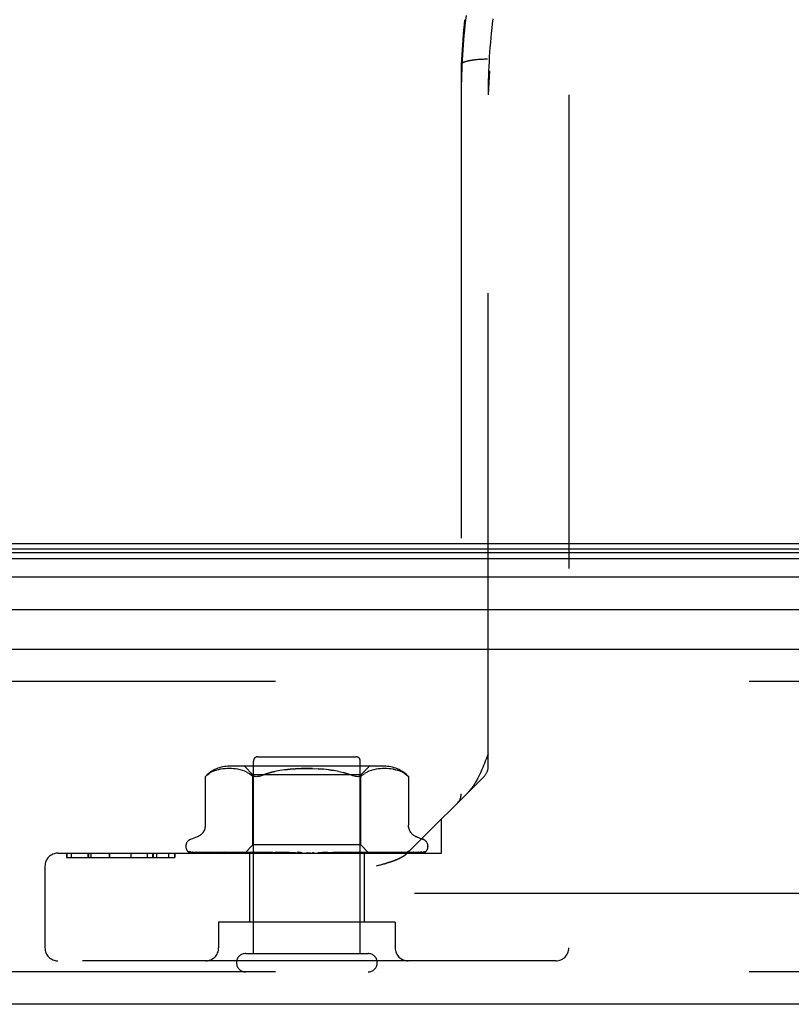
# Model space of a CAD drawing. Header units: inches. Extents: x 0 to 200, y 0 to 129.
# Tile 230 of 256: x 82.23 to 84.03, y 108.03 to 110.31. Entities that reach past the tile are written whole.
import ezdxf

# ---------------------------------------------------------------- set-up
doc = ezdxf.new("R2010")
doc.units = ezdxf.units.IN
doc.header["$LTSCALE"] = 11
doc.header["$MEASUREMENT"] = 0
doc.linetypes.add('HIDDEN', pattern=[0.2, 0.1, -0.1])
doc.layers.get('0').update_dxf_attribs({"linetype": 'CONTINUOUS'})
doc.layers.add('DEFAULT_2', color=8, linetype='HIDDEN')
doc.layers.add('RIGHTHAND_DOOR_ASSEMBLY', color=7, linetype='CONTINUOUS')

msp = doc.modelspace()

# ---------------------------------------------------------------- linework, layer by layer
at = {"color": 7, "linetype": 'Continuous'}
msp.add_line((39.5678, 109.0955), (84.0678, 109.0955), dxfattribs=at)
at = {"layer": 'DEFAULT_2', "color": 8, "linetype": 'HIDDEN'}
msp.add_line((84.2502, 108.2829), (63.2868, 108.2829), dxfattribs=at)
at = {"layer": 'RIGHTHAND_DOOR_ASSEMBLY', "color": 8, "linetype": 'HIDDEN'}
for p, q in [((83.3306, 110.3033), (83.3294, 110.2922)), ((83.3319, 110.3144), (83.3306, 110.3033)), ((83.3282, 110.2812), (83.3271, 110.2701)), ((83.3294, 110.2923), (83.3282, 110.2812)), ((83.3262, 110.2591), (83.3253, 110.248)), ((83.3271, 110.2702), (83.3262, 110.2591)), ((83.3245, 110.237), (83.3238, 110.226)), ((83.3253, 110.2481), (83.3245, 110.237)), ((83.2586, 110.2079), (83.2586, 110.2078)), ((83.2586, 110.2078), (83.2586, 108.5144)), ((83.2969, 110.2195), (83.2948, 110.2193)), ((83.299, 110.2196), (83.2969, 110.2195)), ((83.3011, 110.2198), (83.299, 110.2196)), ((83.3032, 110.2199), (83.3011, 110.2198)), ((83.3054, 110.22), (83.3032, 110.2199)), ((83.3076, 110.2202), (83.3054, 110.22)), ((83.3098, 110.2202), (83.3076, 110.2202)), ((83.312, 110.2203), (83.3098, 110.2202)), ((83.3143, 110.2204), (83.312, 110.2203)), ((83.3165, 110.2204), (83.3143, 110.2204)), ((83.3211, 108.5769), (83.3211, 110.138)), ((83.5086, 110.138), (83.5086, 108.1565)), ((85.0271, 108.7755), (62.4846, 108.7755)), ((82.7761, 108.1435), (82.7761, 108.5905)), ((82.7861, 108.6005), (83.0141, 108.6005)), ((83.0241, 108.1435), (83.0241, 108.5905)), ((82.6663, 108.5562), (82.6679, 108.5575)), ((82.6679, 108.5575), (82.6729, 108.5612)), ((82.6834, 108.5668), (82.678, 108.5643)), ((82.6888, 108.5687), (82.6833, 108.5667)), ((82.6942, 108.5702), (82.6887, 108.5687)), ((82.6996, 108.5713), (82.6941, 108.5702)), ((82.7049, 108.5721), (82.6995, 108.5713)), ((82.71, 108.5726), (82.7048, 108.5721)), ((82.715, 108.5729), (82.7099, 108.5726)), ((82.7198, 108.573), (82.7149, 108.5729)), ((82.7246, 108.5729), (82.7197, 108.573)), ((83.0796, 108.5785), (82.7205, 108.5785)), ((82.7294, 108.5726), (82.7245, 108.5729)), ((82.7344, 108.5721), (82.7294, 108.5726)), ((82.7395, 108.5713), (82.7344, 108.5721)), ((82.745, 108.5702), (82.7395, 108.5713)), ((82.7505, 108.5687), (82.7449, 108.5702)), ((82.756, 108.5667), (82.7504, 108.5687)), ((82.7748, 108.5585), (82.7548, 108.5785)), ((82.7614, 108.5642), (82.7559, 108.5667)), ((83.0253, 108.5585), (82.7748, 108.5585)), ((82.7748, 108.3955), (82.7748, 108.5585)), ((82.9512, 108.5702), (82.9631, 108.5685)), ((83.0253, 108.5585), (83.0453, 108.5785)), ((83.0253, 108.3955), (83.0253, 108.5585)), ((83.0288, 108.5575), (83.0336, 108.5611)), ((83.0388, 108.5642), (83.0336, 108.5612)), ((83.0442, 108.5667), (83.0387, 108.5642)), ((83.0497, 108.5687), (83.0441, 108.5667)), ((83.0552, 108.5702), (83.0496, 108.5687)), ((83.0606, 108.5713), (83.0552, 108.5702)), ((83.0657, 108.5721), (83.0606, 108.5713)), ((83.0707, 108.5726), (83.0657, 108.5721)), ((83.0756, 108.5729), (83.0707, 108.5726)), ((83.0804, 108.573), (83.0755, 108.5729)), ((83.0852, 108.5729), (83.0803, 108.573)), ((83.0902, 108.5726), (83.0851, 108.5729)), ((83.0953, 108.5721), (83.0901, 108.5726)), ((83.1005, 108.5713), (83.1059, 108.5702)), ((83.1114, 108.5687), (83.1059, 108.5702)), ((83.1168, 108.5667), (83.1113, 108.5687)), ((83.1221, 108.5643), (83.1167, 108.5668)), ((82.664, 108.5541), (82.6646, 108.5546)), ((82.664, 108.5541), (82.664, 108.4416)), ((82.665, 108.555), (82.6644, 108.5544)), ((83.3123, 108.5557), (83.1338, 108.3772)), ((83.136, 108.5542), (83.1361, 108.5541)), ((83.1361, 108.5541), (83.1361, 108.4416)), ((83.2126, 108.3765), (83.2126, 108.4559)), ((82.6448, 108.4141), (82.6298, 108.4086)), ((83.1553, 108.4141), (83.1703, 108.4086)), ((82.3216, 108.3765), (83.2126, 108.3765)), ((82.3414, 108.3765), (82.3414, 108.3665)), ((82.3422, 108.3765), (82.3422, 108.3665)), ((82.3523, 108.3765), (82.3523, 108.3665)), ((82.3911, 108.3765), (82.3911, 108.3665)), ((82.3924, 108.3765), (82.3924, 108.3665)), ((82.3985, 108.3765), (82.3985, 108.3665)), ((82.441, 108.3765), (82.441, 108.3665)), ((82.4414, 108.3765), (82.4414, 108.3665)), ((82.4912, 108.3765), (82.4912, 108.3665)), ((82.4912, 108.3765), (82.4912, 108.3665)), ((82.5288, 108.3765), (82.5288, 108.3665)), ((82.5425, 108.3665), (82.5425, 108.3765)), ((82.5429, 108.3765), (82.5429, 108.3665)), ((82.551, 108.3765), (82.551, 108.3665)), ((82.5786, 108.3765), (82.5786, 108.3665)), ((82.5931, 108.3765), (82.5931, 108.3665)), ((82.5932, 108.3665), (82.5932, 108.3765)), ((82.6188, 108.393), (82.6188, 108.3921)), ((82.623, 108.3813), (82.6231, 108.3812)), ((82.7567, 108.3772), (82.6276, 108.3791)), ((82.7581, 108.3772), (82.6307, 108.3791)), ((82.7606, 108.3772), (82.6344, 108.3791)), ((82.6424, 108.3793), (82.6424, 108.3793)), ((82.7646, 108.3772), (82.6435, 108.3791)), ((82.6508, 108.3791), (82.6502, 108.3792)), ((82.7695, 108.3772), (82.6508, 108.3791)), ((82.6656, 108.3791), (82.6653, 108.3791)), ((82.776, 108.3772), (82.6656, 108.3791)), ((82.6762, 108.3791), (82.6761, 108.3791)), ((82.7831, 108.3772), (82.6762, 108.3791)), ((82.6762, 108.3791), (82.6762, 108.3791)), ((82.6852, 108.3779), (82.692, 108.3771)), ((82.692, 108.3771), (82.6975, 108.3765)), ((82.7919, 108.3772), (82.6962, 108.3791)), ((82.8009, 108.3772), (82.7097, 108.3791)), ((82.7098, 108.3791), (82.7098, 108.3791)), ((82.7207, 108.3779), (82.7286, 108.3771)), ((82.7286, 108.3771), (82.7347, 108.3765)), ((82.8117, 108.3772), (82.7341, 108.3791)), ((82.8224, 108.3772), (82.7502, 108.3791)), ((82.7502, 108.3791), (82.7504, 108.3791)), ((82.7504, 108.3791), (82.767, 108.3775)), ((82.7558, 108.3765), (82.7748, 108.3955)), ((82.7567, 108.3772), (82.7567, 108.3772)), ((82.7581, 108.3772), (82.758, 108.3772)), ((82.7606, 108.3772), (82.7607, 108.3772)), ((82.761, 108.3765), (82.7644, 108.3772)), ((82.7646, 108.3772), (82.7644, 108.3772)), ((82.767, 108.3775), (82.778, 108.3765)), ((82.7671, 108.3765), (82.7671, 108.2165)), ((82.7695, 108.3772), (82.7696, 108.3772)), ((82.7729, 108.3765), (82.7696, 108.3772)), ((82.7708, 108.3765), (82.7757, 108.3772)), ((83.0253, 108.3955), (82.7748, 108.3955)), ((82.776, 108.3772), (82.7757, 108.3772)), ((82.8347, 108.3772), (82.7781, 108.3791)), ((82.7831, 108.3772), (82.7833, 108.3772)), ((82.7881, 108.3765), (82.7833, 108.3772)), ((82.7853, 108.3765), (82.7914, 108.3772)), ((82.7919, 108.3772), (82.7914, 108.3772)), ((82.8467, 108.3772), (82.796, 108.3791)), ((82.796, 108.3791), (82.7963, 108.3791)), ((82.7963, 108.3791), (82.8256, 108.3765)), ((82.8009, 108.3772), (82.8012, 108.3772)), ((82.8073, 108.3765), (82.8012, 108.3772)), ((82.8039, 108.3765), (82.8111, 108.3772)), ((82.8117, 108.3772), (82.8111, 108.3772)), ((82.8224, 108.3772), (82.8227, 108.3772)), ((82.8299, 108.3765), (82.8227, 108.3772)), ((82.826, 108.3765), (82.8341, 108.3772)), ((82.8602, 108.3772), (82.8266, 108.3791)), ((82.8347, 108.3772), (82.8341, 108.3772)), ((82.873, 108.3772), (82.8458, 108.3791)), ((82.8458, 108.3791), (82.8459, 108.3791)), ((82.8459, 108.3791), (82.8758, 108.3765)), ((82.8467, 108.3772), (82.847, 108.3772)), ((82.855, 108.3765), (82.847, 108.3772)), ((82.8507, 108.3765), (82.8594, 108.3772)), ((82.8602, 108.3772), (82.8594, 108.3772)), ((82.873, 108.3772), (82.8732, 108.3772)), ((82.8818, 108.3765), (82.8732, 108.3772)), ((82.8773, 108.3765), (82.8861, 108.3772)), ((82.9092, 108.3765), (82.9003, 108.3772)), ((82.9046, 108.3765), (82.9134, 108.3772)), ((82.9366, 108.3781), (82.9265, 108.3772)), ((82.9363, 108.3765), (82.9275, 108.3772)), ((82.9318, 108.3765), (82.9402, 108.3772)), ((82.948, 108.3791), (82.9366, 108.3781)), ((82.9405, 108.3772), (82.9402, 108.3772)), ((82.9796, 108.3791), (82.9405, 108.3772)), ((82.9793, 108.3791), (82.9496, 108.3765)), ((82.9982, 108.3791), (82.9529, 108.3772)), ((82.9529, 108.3772), (82.9536, 108.3772)), ((82.9621, 108.3765), (82.9536, 108.3772)), ((82.9579, 108.3765), (82.9656, 108.3772)), ((82.9659, 108.3772), (82.9656, 108.3772)), ((83.0276, 108.3791), (82.9659, 108.3772)), ((83.0446, 108.3791), (82.9773, 108.3772)), ((82.9773, 108.3772), (82.9779, 108.3772)), ((82.9856, 108.3765), (82.9779, 108.3772)), ((82.9794, 108.3791), (82.9796, 108.3791)), ((82.9819, 108.3765), (82.9885, 108.3772)), ((82.9889, 108.3772), (82.9885, 108.3772)), ((83.0709, 108.3791), (82.9889, 108.3772)), ((83.0858, 108.3791), (82.9988, 108.3772)), ((82.9988, 108.3772), (82.9993, 108.3772)), ((82.9988, 108.3765), (83.0056, 108.3771)), ((83.006, 108.3765), (82.9993, 108.3772)), ((83.0029, 108.3765), (83.0083, 108.3772)), ((83.0056, 108.3771), (83.0273, 108.3791)), ((83.0086, 108.3772), (83.0083, 108.3772)), ((83.1081, 108.3791), (83.0086, 108.3772)), ((83.1202, 108.3791), (83.0167, 108.3772)), ((83.0167, 108.3772), (83.0171, 108.3772)), ((83.0226, 108.3765), (83.0171, 108.3772)), ((83.0202, 108.3765), (83.0242, 108.3772)), ((83.0243, 108.3772), (83.0242, 108.3772)), ((83.0244, 108.3772), (83.0243, 108.3772)), ((83.1377, 108.3791), (83.0244, 108.3772)), ((83.0441, 108.3767), (83.0253, 108.3955)), ((83.0273, 108.3791), (83.0276, 108.3791)), ((83.1467, 108.3791), (83.0304, 108.3772)), ((83.0304, 108.3772), (83.0307, 108.3772)), ((83.0348, 108.3765), (83.0307, 108.3772)), ((83.0331, 108.3765), (83.0356, 108.3772)), ((83.0331, 108.3765), (83.0331, 108.2165)), ((83.0357, 108.3772), (83.0356, 108.3772)), ((83.1586, 108.3791), (83.0357, 108.3772)), ((83.1642, 108.3791), (83.0394, 108.3772)), ((83.0394, 108.3772), (83.0396, 108.3772)), ((83.0421, 108.3765), (83.0396, 108.3772)), ((83.0421, 108.3772), (83.042, 108.3772)), ((83.1703, 108.3791), (83.0421, 108.3772)), ((83.1722, 108.3791), (83.0433, 108.3772)), ((83.0433, 108.3772), (83.0434, 108.3772)), ((83.0443, 108.3765), (83.0441, 108.3767)), ((83.0591, 108.3779), (83.0707, 108.3791)), ((83.0708, 108.3791), (83.0709, 108.3791)), ((83.0943, 108.3775), (83.1017, 108.3783)), ((83.1017, 108.3783), (83.1081, 108.3791)), ((83.1081, 108.3791), (83.1081, 108.3791)), ((83.1203, 108.3791), (83.1202, 108.3791)), ((83.138, 108.3791), (83.1376, 108.3791)), ((83.1756, 108.3802), (83.1756, 108.3802)), ((83.1813, 108.393), (83.1813, 108.3921)), ((82.3414, 108.3665), (82.5932, 108.3665)), ((82.2916, 108.3465), (82.2916, 108.1565)), ((83.069, 108.3487), (83.0606, 108.3465)), ((83.069, 108.3487), (83.0766, 108.3508)), ((83.1051, 108.2165), (82.6951, 108.2165)), ((82.6951, 108.2165), (82.6951, 108.1565)), ((83.1051, 108.2165), (83.1051, 108.1565)), ((83.4786, 108.1265), (82.3216, 108.1265)), ((82.7581, 108.1435), (83.0421, 108.1435)), ((85.0271, 108.1005), (62.4846, 108.1005))]:
    msp.add_line(p, q, dxfattribs=at)
at = {"layer": 'RIGHTHAND_DOOR_ASSEMBLY', "color": 7, "linetype": 'Continuous'}
for p, q in [((62.4523, 109.0836), (85.0594, 109.0836)), ((62.4431, 109.0611), (85.0685, 109.0611)), ((62.4499, 109.0748), (85.0617, 109.0748)), ((85.0774, 109.0177), (62.4342, 109.0177)), ((62.4626, 108.9425), (85.049, 108.9425))]:
    msp.add_line(p, q, dxfattribs=at)
at = {"layer": 'RIGHTHAND_DOOR_ASSEMBLY', "color": 3, "linetype": 'Continuous'}
for p, q in [((62.4846, 108.8505), (85.0271, 108.8505)), ((85.0271, 108.0255), (62.4846, 108.0255))]:
    msp.add_line(p, q, dxfattribs=at)
at = {"layer": 'RIGHTHAND_DOOR_ASSEMBLY', "color": 8, "linetype": 'HIDDEN'}
for points in [[(83.2699, 110.3224), (83.2685, 110.3109), (83.2672, 110.2994), (83.266, 110.288), (83.2649, 110.2765), (83.2639, 110.2651), (83.2629, 110.2536), (83.2621, 110.2421), (83.2614, 110.2307), (83.2607, 110.2192), (83.2601, 110.2078), (83.2596, 110.1964), (83.2592, 110.1849), (83.2589, 110.1735), (83.2587, 110.1621), (83.2586, 110.1506)], [(83.2665, 110.3123), (83.2653, 110.3007), (83.2641, 110.2891), (83.2631, 110.2775), (83.2621, 110.2659), (83.2612, 110.2542), (83.2604, 110.2426), (83.2597, 110.231), (83.2591, 110.2194), (83.2586, 110.2079)], [(83.2948, 110.2193), (83.2938, 110.2192), (83.2928, 110.2191), (83.2918, 110.219), (83.2908, 110.2189), (83.2898, 110.2187), (83.2888, 110.2186), (83.2879, 110.2185), (83.2869, 110.2184), (83.286, 110.2183), (83.285, 110.2181), (83.2841, 110.218), (83.2832, 110.2179), (83.2823, 110.2177), (83.2815, 110.2176), (83.2806, 110.2174), (83.2797, 110.2173), (83.2789, 110.2171), (83.2781, 110.217), (83.2773, 110.2168), (83.2765, 110.2166), (83.2757, 110.2165), (83.2749, 110.2163), (83.2742, 110.2161), (83.2734, 110.216), (83.2727, 110.2158), (83.272, 110.2156), (83.2713, 110.2154), (83.2706, 110.2153), (83.27, 110.2151), (83.2693, 110.2149), (83.2687, 110.2147), (83.2681, 110.2145), (83.2675, 110.2143), (83.2669, 110.2141), (83.2664, 110.2139), (83.2658, 110.2137), (83.2653, 110.2135), (83.2648, 110.2133), (83.2643, 110.2131), (83.2639, 110.2129), (83.2634, 110.2127), (83.263, 110.2125), (83.2626, 110.2122), (83.2622, 110.212), (83.2618, 110.2118), (83.2615, 110.2116), (83.2611, 110.2114), (83.2608, 110.2112), (83.2605, 110.2109), (83.2603, 110.2107), (83.26, 110.2105), (83.2598, 110.2103), (83.2596, 110.21), (83.2594, 110.2098), (83.2592, 110.2096), (83.2591, 110.2094), (83.2589, 110.2091), (83.2588, 110.2089), (83.2587, 110.2087), (83.2586, 110.2084), (83.2586, 110.2082), (83.2586, 110.208), (83.2586, 110.2079)], [(83.3199, 110.2204), (83.3188, 110.2204), (83.3165, 110.2204)], [(83.3238, 110.226), (83.3231, 110.215), (83.3226, 110.2039), (83.3221, 110.1929), (83.3217, 110.1819), (83.3214, 110.1709), (83.3212, 110.1599), (83.3211, 110.1489), (83.3211, 110.138)], [(83.3211, 108.6069), (83.3165, 108.5952), (83.3144, 108.5898), (83.3123, 108.5846), (83.3103, 108.5798), (83.3084, 108.5753), (83.3066, 108.571), (83.3048, 108.5671), (83.3032, 108.5634), (83.3016, 108.5599), (83.3, 108.5567), (83.2986, 108.5537), (83.2971, 108.5509), (83.2958, 108.5483), (83.2945, 108.5459), (83.2932, 108.5436), (83.2919, 108.5415), (83.2907, 108.5394), (83.2896, 108.5375), (83.2884, 108.5357), (83.2873, 108.5339), (83.2862, 108.5323), (83.2851, 108.5307), (83.284, 108.5292), (83.283, 108.5278), (83.2819, 108.5264), (83.2809, 108.5251), (83.2799, 108.5239), (83.2789, 108.5227), (83.2779, 108.5216), (83.2769, 108.5205), (83.276, 108.5194), (83.275, 108.5184), (83.2741, 108.5175)], [(82.678, 108.5643), (82.6729, 108.5612), (82.6679, 108.5575)], [(82.7614, 108.5642), (82.7665, 108.5612), (82.7714, 108.5575)], [(82.7902, 108.5553), (82.7873, 108.5546), (82.7846, 108.5542), (82.782, 108.5541), (82.7796, 108.5542), (82.7773, 108.5546), (82.7752, 108.5553), (82.7732, 108.5563), (82.7714, 108.5575)], [(82.7902, 108.5553), (82.7933, 108.5563), (82.7966, 108.5575)], [(82.9132, 108.5728), (82.9001, 108.573), (82.8869, 108.5728), (82.8739, 108.5723), (82.8612, 108.5714), (82.8489, 108.5702), (82.8371, 108.5685), (82.8258, 108.5664), (82.8152, 108.5639), (82.8055, 108.5609), (82.7966, 108.5575)], [(82.7966, 108.5575), (82.8055, 108.5609), (82.8153, 108.5639), (82.8258, 108.5664)], [(82.8489, 108.5702), (82.8612, 108.5714), (82.8739, 108.5723), (82.8869, 108.5728), (82.9, 108.573), (82.9132, 108.5728), (82.9262, 108.5723), (82.9389, 108.5714)], [(82.9743, 108.5664), (82.963, 108.5685), (82.9512, 108.5702), (82.9389, 108.5714), (82.9262, 108.5723)], [(82.9743, 108.5664), (82.9849, 108.5639), (82.9946, 108.5609)], [(83.0035, 108.5575), (82.9946, 108.5609), (82.9848, 108.5639)], [(83.0228, 108.5546), (83.0205, 108.5542), (83.0181, 108.5541), (83.0155, 108.5542), (83.0128, 108.5546), (83.0099, 108.5553), (83.0068, 108.5563), (83.0035, 108.5575)], [(83.0228, 108.5546), (83.0249, 108.5553), (83.0269, 108.5563), (83.0288, 108.5575)], [(83.106, 108.5702), (83.1006, 108.5713), (83.0952, 108.5721)], [(83.1221, 108.5643), (83.1272, 108.5612), (83.1322, 108.5575)], [(83.1322, 108.5575), (83.1334, 108.5565), (83.1344, 108.5556), (83.1352, 108.555), (83.1357, 108.5545)], [(83.136, 108.5542), (83.1357, 108.5545), (83.1352, 108.555), (83.1344, 108.5556), (83.1334, 108.5565), (83.1322, 108.5575)], [(82.6642, 108.5543), (82.664, 108.5541), (82.664, 108.5541)], [(82.665, 108.5551), (82.6656, 108.5556), (82.6663, 108.5562)], [(82.6666, 108.5564), (82.666, 108.5559), (82.6655, 108.5555)], [(82.664, 108.4415), (82.664, 108.4403), (82.6638, 108.4377), (82.6633, 108.4353), (82.6627, 108.433), (82.6619, 108.4307), (82.661, 108.4286), (82.6599, 108.4266), (82.6587, 108.4248), (82.6575, 108.4231), (82.6561, 108.4215), (82.6546, 108.4201), (82.6531, 108.4188), (82.6515, 108.4176), (82.6499, 108.4165), (82.6483, 108.4156), (82.6466, 108.4148), (82.6448, 108.4141)], [(83.1553, 108.4141), (83.1535, 108.4148), (83.1518, 108.4156), (83.1502, 108.4165), (83.1486, 108.4176), (83.147, 108.4188), (83.1455, 108.4201), (83.144, 108.4215), (83.1427, 108.4231), (83.1414, 108.4248), (83.1402, 108.4266), (83.1391, 108.4286), (83.1382, 108.4307), (83.1374, 108.433), (83.1368, 108.4353), (83.1363, 108.4377), (83.1361, 108.4403), (83.1361, 108.4415)], [(82.6298, 108.3765), (82.6285, 108.377), (82.6273, 108.3776), (82.6263, 108.3782), (82.6254, 108.3788), (82.6247, 108.3794), (82.6241, 108.38), (82.6236, 108.3805), (82.6233, 108.3809), (82.6231, 108.3811), (82.623, 108.3813), (82.623, 108.3813)], [(82.6276, 108.3791), (82.6274, 108.3791), (82.6268, 108.3792), (82.6263, 108.3793), (82.6257, 108.3794), (82.6252, 108.3796), (82.6248, 108.3798), (82.6244, 108.3801), (82.6241, 108.3803), (82.624, 108.3803)], [(82.6241, 108.3803), (82.6249, 108.3797), (82.6261, 108.379), (82.6274, 108.3784), (82.6287, 108.3779), (82.6301, 108.3774), (82.6316, 108.3769), (82.6332, 108.3765)], [(82.6307, 108.3791), (82.6303, 108.3791), (82.6298, 108.3792), (82.6293, 108.3793), (82.6288, 108.3794), (82.6285, 108.3796), (82.6283, 108.3797), (82.6282, 108.3797), (82.6282, 108.3797)], [(82.6282, 108.3797), (82.6283, 108.3797), (82.6284, 108.3796)], [(82.6284, 108.3796), (82.629, 108.3792), (82.6293, 108.379), (82.6298, 108.3787), (82.6303, 108.3784), (82.6308, 108.3781), (82.6313, 108.3778), (82.6319, 108.3775), (82.6326, 108.3772), (82.6332, 108.3769), (82.6339, 108.3766), (82.6343, 108.3765)], [(82.6344, 108.3791), (82.6338, 108.3791), (82.6333, 108.3792), (82.6331, 108.3793)], [(82.6331, 108.3793), (82.6343, 108.379), (82.6361, 108.3785), (82.638, 108.378), (82.64, 108.3776), (82.642, 108.3772), (82.6441, 108.3768), (82.6458, 108.3765)], [(82.6435, 108.3791), (82.6432, 108.3791), (82.6428, 108.3792), (82.6425, 108.3792), (82.6424, 108.3793)], [(82.6424, 108.3793), (82.6425, 108.3792), (82.6428, 108.3791), (82.6431, 108.3789)], [(82.6431, 108.3789), (82.644, 108.3784), (82.6445, 108.3782), (82.6451, 108.3779), (82.6457, 108.3776), (82.6464, 108.3773), (82.6471, 108.377), (82.6478, 108.3767), (82.6484, 108.3765)], [(82.6502, 108.3792), (82.6521, 108.3788), (82.6547, 108.3784), (82.6574, 108.3779), (82.6601, 108.3775), (82.6628, 108.3771), (82.6656, 108.3767), (82.6675, 108.3765)], [(82.6653, 108.3791), (82.6653, 108.3791), (82.6655, 108.3791), (82.6658, 108.3789), (82.6662, 108.3788), (82.6667, 108.3785)], [(82.6667, 108.3785), (82.668, 108.3779), (82.6687, 108.3776), (82.6695, 108.3772), (82.6704, 108.3769), (82.6713, 108.3765), (82.6715, 108.3765)], [(82.6761, 108.3791), (82.6785, 108.3788), (82.6852, 108.3779)], [(82.6962, 108.3791), (82.6962, 108.3791), (82.6964, 108.3791), (82.6967, 108.379), (82.6971, 108.3788), (82.6977, 108.3786), (82.6983, 108.3784), (82.699, 108.3781), (82.7004, 108.3774)], [(82.7004, 108.3774), (82.7012, 108.377), (82.7021, 108.3767), (82.7027, 108.3765)], [(82.7098, 108.3791), (82.7127, 108.3788), (82.7207, 108.3779)], [(82.7341, 108.3791), (82.7344, 108.3791), (82.7347, 108.379), (82.7352, 108.3789), (82.7357, 108.3787), (82.7363, 108.3785), (82.737, 108.3782), (82.7376, 108.3779)], [(82.7376, 108.3779), (82.7391, 108.3773), (82.7398, 108.377), (82.7406, 108.3766), (82.741, 108.3765)], [(82.7558, 108.3765), (82.7561, 108.3767), (82.7564, 108.3769), (82.7565, 108.3771), (82.7567, 108.3772), (82.7567, 108.3772), (82.7567, 108.3772)], [(82.7563, 108.3765), (82.7566, 108.3766), (82.7571, 108.3768), (82.7575, 108.377), (82.758, 108.3772)], [(82.7567, 108.3765), (82.7567, 108.3766), (82.7566, 108.3768), (82.7567, 108.377), (82.7567, 108.3772)], [(82.7578, 108.3765), (82.758, 108.3767), (82.7581, 108.3769), (82.7581, 108.3771), (82.7582, 108.3772), (82.7581, 108.3772), (82.7581, 108.3772)], [(82.7591, 108.3765), (82.7595, 108.3767), (82.7598, 108.3769), (82.7601, 108.3771), (82.7604, 108.3772), (82.7606, 108.3772), (82.7606, 108.3772)], [(82.7623, 108.3765), (82.7618, 108.3766), (82.7614, 108.3768), (82.761, 108.377), (82.7607, 108.3772)], [(82.7649, 108.3765), (82.7649, 108.3767), (82.7649, 108.3769), (82.7649, 108.3771), (82.7648, 108.3772), (82.7646, 108.3772)], [(82.7675, 108.3765), (82.768, 108.3767), (82.7684, 108.3769), (82.7688, 108.3771), (82.7691, 108.3772), (82.7694, 108.3772), (82.7695, 108.3772)], [(82.7768, 108.3765), (82.7768, 108.3767), (82.7767, 108.3769), (82.7765, 108.3771), (82.7763, 108.3772), (82.776, 108.3772)], [(82.7781, 108.3791), (82.7782, 108.3791), (82.7787, 108.379), (82.7793, 108.3789), (82.7799, 108.3787), (82.7806, 108.3785), (82.7813, 108.3782), (82.782, 108.3779), (82.7827, 108.3775), (82.7835, 108.3772), (82.7842, 108.3768), (82.785, 108.3765)], [(82.7806, 108.3765), (82.7812, 108.3767), (82.7817, 108.3769), (82.7822, 108.3771), (82.7826, 108.3772), (82.783, 108.3772), (82.7831, 108.3772)], [(82.7933, 108.3765), (82.7931, 108.3767), (82.7929, 108.3769), (82.7926, 108.3771), (82.7922, 108.3772), (82.7919, 108.3772)], [(82.7981, 108.3765), (82.7987, 108.3767), (82.7993, 108.3769), (82.7998, 108.3771), (82.8003, 108.3772), (82.8008, 108.3772), (82.8009, 108.3772)], [(82.8135, 108.3765), (82.8132, 108.3767), (82.8129, 108.3769), (82.8125, 108.3771), (82.8121, 108.3772), (82.8117, 108.3772)], [(82.8193, 108.3765), (82.8199, 108.3767), (82.8205, 108.3769), (82.8211, 108.3771), (82.8217, 108.3772), (82.8222, 108.3772), (82.8224, 108.3772)], [(82.8266, 108.3791), (82.8271, 108.379), (82.8278, 108.3789), (82.8285, 108.3787), (82.8292, 108.3785), (82.8298, 108.3782), (82.8304, 108.3778), (82.831, 108.3775), (82.8321, 108.3769)], [(82.8321, 108.3769), (82.8327, 108.3766), (82.833, 108.3765)], [(82.8369, 108.3765), (82.8366, 108.3767), (82.8361, 108.3769), (82.8357, 108.3771), (82.8352, 108.3772), (82.8347, 108.3772)], [(82.8428, 108.3772), (82.8426, 108.3772), (82.8425, 108.3773), (82.8424, 108.3774), (82.8424, 108.3776), (82.8424, 108.3778), (82.8425, 108.378), (82.8427, 108.3782), (82.843, 108.3784), (82.8433, 108.3786), (82.8437, 108.3788), (82.8442, 108.379), (82.8448, 108.3791), (82.8453, 108.3791), (82.8458, 108.3791)], [(82.8434, 108.3765), (82.844, 108.3767), (82.8446, 108.3769), (82.8452, 108.3771), (82.8458, 108.3772), (82.8464, 108.3772), (82.8467, 108.3772)], [(82.8626, 108.3765), (82.8622, 108.3767), (82.8617, 108.3769), (82.8611, 108.3771), (82.8605, 108.3772), (82.8602, 108.3772)], [(82.8695, 108.3765), (82.8701, 108.3767), (82.8707, 108.3769), (82.8713, 108.3771), (82.872, 108.3772), (82.8726, 108.3772), (82.873, 108.3772)], [(82.8784, 108.379), (82.8789, 108.3789), (82.8795, 108.3787), (82.8801, 108.3785), (82.8805, 108.3782), (82.881, 108.378), (82.8813, 108.3778), (82.8816, 108.3775), (82.8819, 108.3774)], [(82.8878, 108.3771), (82.8864, 108.3774), (82.8849, 108.3777), (82.8833, 108.378), (82.8817, 108.3783), (82.8801, 108.3786), (82.8786, 108.379)], [(82.8819, 108.3774), (82.8823, 108.377), (82.8825, 108.3768), (82.8828, 108.3767), (82.8831, 108.3765)], [(82.8878, 108.3771), (82.8874, 108.3772), (82.8868, 108.3772), (82.8861, 108.3772)], [(82.8897, 108.3765), (82.8891, 108.3767), (82.8886, 108.3769), (82.888, 108.3771), (82.8878, 108.3771)], [(82.8967, 108.3765), (82.8973, 108.3767), (82.8979, 108.3769), (82.8985, 108.3771), (82.8991, 108.3772), (82.8997, 108.3772), (82.9003, 108.3772)], [(82.9171, 108.3765), (82.9165, 108.3767), (82.9159, 108.3769), (82.9153, 108.3771), (82.9147, 108.3772), (82.914, 108.3772), (82.9134, 108.3772)], [(82.9241, 108.3765), (82.9246, 108.3767), (82.9251, 108.3769), (82.9257, 108.3771), (82.9263, 108.3772), (82.9265, 108.3772)], [(82.9265, 108.3772), (82.9269, 108.3772), (82.9275, 108.3772)], [(82.9439, 108.3765), (82.9433, 108.3767), (82.9427, 108.3769), (82.942, 108.3771), (82.9414, 108.3772), (82.9408, 108.3772), (82.9405, 108.3772)], [(82.9422, 108.3765), (82.9425, 108.3766), (82.9429, 108.3769), (82.9438, 108.3775)], [(82.9438, 108.3775), (82.9443, 108.3777), (82.9448, 108.378), (82.9454, 108.3783), (82.946, 108.3786), (82.9467, 108.3788), (82.9474, 108.379), (82.9481, 108.3791)], [(82.9506, 108.3765), (82.951, 108.3767), (82.9514, 108.3769), (82.952, 108.3771), (82.9525, 108.3772), (82.9529, 108.3772)], [(82.9691, 108.3765), (82.9685, 108.3767), (82.9679, 108.3769), (82.9673, 108.3771), (82.9667, 108.3772), (82.9661, 108.3772), (82.9659, 108.3772)], [(82.9752, 108.3765), (82.9755, 108.3767), (82.9759, 108.3769), (82.9764, 108.3771), (82.9768, 108.3772), (82.9773, 108.3772)], [(82.9918, 108.3765), (82.9912, 108.3767), (82.9906, 108.3769), (82.9901, 108.3771), (82.9895, 108.3772), (82.989, 108.3772), (82.9889, 108.3772)], [(82.9915, 108.3765), (82.9916, 108.3765), (82.9922, 108.3768), (82.9929, 108.3771), (82.9935, 108.3775), (82.9941, 108.3778), (82.9948, 108.3781), (82.9955, 108.3784), (82.9962, 108.3787), (82.9969, 108.3789), (82.9976, 108.379), (82.9981, 108.3791), (82.9982, 108.3791)], [(82.9972, 108.3765), (82.9974, 108.3767), (82.9977, 108.3769), (82.998, 108.3771), (82.9984, 108.3772), (82.9988, 108.3772)], [(83.0112, 108.3765), (83.0107, 108.3767), (83.0101, 108.3769), (83.0096, 108.3771), (83.0091, 108.3772), (83.0087, 108.3772), (83.0086, 108.3772)], [(83.0156, 108.3765), (83.0157, 108.3767), (83.0159, 108.3769), (83.0161, 108.3771), (83.0164, 108.3772), (83.0167, 108.3772)], [(83.0266, 108.3765), (83.0261, 108.3767), (83.0257, 108.3769), (83.0253, 108.3771), (83.0249, 108.3772), (83.0246, 108.3772), (83.0244, 108.3772)], [(83.0298, 108.3765), (83.0298, 108.3767), (83.0299, 108.3769), (83.03, 108.3771), (83.0302, 108.3772), (83.0304, 108.3772)], [(83.0374, 108.3765), (83.037, 108.3767), (83.0366, 108.3769), (83.0363, 108.3771), (83.036, 108.3772), (83.0357, 108.3772), (83.0357, 108.3772)], [(83.0377, 108.3765), (83.0379, 108.3765), (83.0387, 108.3769), (83.0395, 108.3772), (83.0403, 108.3776), (83.041, 108.378), (83.0418, 108.3783), (83.0425, 108.3786), (83.0432, 108.3788), (83.0438, 108.379), (83.0443, 108.3791), (83.0446, 108.3791)], [(83.0394, 108.3765), (83.0393, 108.3767), (83.0392, 108.3769), (83.0392, 108.3771), (83.0393, 108.3772), (83.0394, 108.3772)], [(83.0412, 108.3765), (83.0415, 108.3766), (83.0417, 108.3768), (83.0419, 108.377), (83.042, 108.3772)], [(83.0433, 108.3765), (83.0429, 108.3767), (83.0426, 108.3769), (83.0424, 108.3771), (83.0422, 108.3772), (83.0421, 108.3772), (83.0421, 108.3772)], [(83.0439, 108.3765), (83.0437, 108.3767), (83.0435, 108.3769), (83.0434, 108.3771), (83.0433, 108.3772), (83.0433, 108.3772), (83.0433, 108.3772)], [(83.0441, 108.3767), (83.0439, 108.3768), (83.0437, 108.377), (83.0434, 108.3772)], [(83.0444, 108.3765), (83.0468, 108.3767), (83.0591, 108.3779)], [(83.079, 108.3765), (83.0795, 108.3766), (83.0803, 108.377), (83.0811, 108.3773), (83.0826, 108.378)], [(83.0826, 108.378), (83.0833, 108.3783), (83.0839, 108.3785), (83.0845, 108.3788), (83.085, 108.3789), (83.0854, 108.379), (83.0856, 108.3791), (83.0858, 108.3791)], [(83.0848, 108.3765), (83.087, 108.3767), (83.0943, 108.3775)], [(83.114, 108.3765), (83.1142, 108.3765), (83.1151, 108.3769), (83.116, 108.3772), (83.1167, 108.3776), (83.1181, 108.3782)], [(83.1181, 108.3782), (83.1187, 108.3785), (83.1192, 108.3787), (83.1197, 108.3789), (83.12, 108.379), (83.1202, 108.3791), (83.1203, 108.3791)], [(83.1186, 108.3765), (83.1206, 108.3767), (83.1237, 108.3771), (83.1268, 108.3775), (83.1298, 108.3779), (83.1329, 108.3784), (83.1359, 108.3788), (83.138, 108.3791)], [(83.1223, 108.3683), (83.1232, 108.3689), (83.1241, 108.3694), (83.1249, 108.37), (83.1258, 108.3706), (83.1266, 108.3711), (83.1274, 108.3717), (83.1281, 108.3723), (83.1289, 108.3729), (83.1296, 108.3735), (83.1304, 108.3741), (83.1311, 108.3747), (83.1318, 108.3753), (83.1325, 108.3759), (83.1331, 108.3766), (83.1338, 108.3772)], [(83.1318, 108.3753), (83.1311, 108.3747), (83.1304, 108.3741), (83.1296, 108.3735), (83.1289, 108.3729), (83.1281, 108.3723), (83.1274, 108.3717), (83.1266, 108.3711), (83.1258, 108.3706), (83.1249, 108.37), (83.1241, 108.3694)], [(83.1413, 108.3765), (83.1417, 108.3766), (83.1424, 108.3769), (83.1432, 108.3772), (83.1439, 108.3775), (83.1446, 108.3779), (83.1452, 108.3782)], [(83.1445, 108.3765), (83.1463, 108.3767), (83.1488, 108.3771), (83.1512, 108.3775), (83.1535, 108.378), (83.1558, 108.3784), (83.158, 108.3789), (83.1596, 108.3792)], [(83.1452, 108.3782), (83.1463, 108.3787), (83.1468, 108.3789), (83.1471, 108.3791), (83.1472, 108.3791)], [(83.1472, 108.3791), (83.1473, 108.3792), (83.1474, 108.3792), (83.1472, 108.3792), (83.147, 108.3791), (83.1467, 108.3791)], [(83.1595, 108.3792), (83.1592, 108.3791), (83.1586, 108.3791)], [(83.1599, 108.3765), (83.1605, 108.3767), (83.1612, 108.3769), (83.1618, 108.3772), (83.1624, 108.3775), (83.1629, 108.3777), (83.1634, 108.378), (83.1639, 108.3783), (83.1644, 108.3785), (83.1648, 108.3788)], [(83.1617, 108.3765), (83.162, 108.3765), (83.1638, 108.3769), (83.1655, 108.3773), (83.1671, 108.3777), (83.1686, 108.3782), (83.1701, 108.3787), (83.1715, 108.3792), (83.1724, 108.3795)], [(83.1658, 108.3794), (83.1659, 108.3794), (83.1659, 108.3794), (83.1659, 108.3794), (83.1657, 108.3794), (83.1654, 108.3793), (83.1649, 108.3792), (83.1644, 108.3791), (83.1642, 108.3791)], [(83.1648, 108.3788), (83.1655, 108.3792), (83.1657, 108.3793), (83.1658, 108.3794)], [(83.1693, 108.3765), (83.1694, 108.3765), (83.17, 108.3768), (83.1707, 108.377), (83.1713, 108.3773), (83.1719, 108.3776), (83.1724, 108.378), (83.173, 108.3783), (83.1734, 108.3786), (83.1739, 108.3789), (83.1743, 108.3792), (83.1746, 108.3794), (83.175, 108.3797), (83.1752, 108.3799), (83.1756, 108.3802)], [(83.1697, 108.3765), (83.17, 108.3766), (83.1714, 108.377), (83.1726, 108.3776), (83.1738, 108.3782), (83.175, 108.3791)], [(83.1724, 108.3795), (83.1721, 108.3794), (83.1715, 108.3792), (83.1709, 108.3791), (83.1703, 108.3791)], [(83.1756, 108.3802), (83.1756, 108.3802), (83.1756, 108.3802), (83.1754, 108.3801), (83.1752, 108.38), (83.1749, 108.3798), (83.1746, 108.3796), (83.1742, 108.3795), (83.1738, 108.3793), (83.1734, 108.3792), (83.1729, 108.3792), (83.1724, 108.3791), (83.1722, 108.3791)], [(83.0766, 108.3508), (83.0801, 108.3518), (83.0834, 108.3528), (83.0865, 108.3537), (83.0895, 108.3546), (83.0922, 108.3554), (83.0948, 108.3563), (83.0971, 108.3571), (83.0994, 108.3579), (83.1014, 108.3586), (83.1034, 108.3593), (83.1052, 108.36), (83.1068, 108.3607), (83.1084, 108.3613), (83.1099, 108.362), (83.1113, 108.3626), (83.1126, 108.3632), (83.1139, 108.3638), (83.1151, 108.3644), (83.1162, 108.365), (83.1173, 108.3655), (83.1184, 108.3661), (83.1194, 108.3667)], [(83.1126, 108.3632), (83.1113, 108.3626), (83.1099, 108.362), (83.1084, 108.3613), (83.1068, 108.3607), (83.1052, 108.36), (83.1034, 108.3593), (83.1014, 108.3586), (83.0994, 108.3579), (83.0971, 108.3571), (83.0948, 108.3563), (83.0922, 108.3554), (83.0895, 108.3546), (83.0865, 108.3537), (83.0834, 108.3528), (83.0801, 108.3518), (83.0766, 108.3508)], [(83.1223, 108.3683), (83.1214, 108.3678), (83.1204, 108.3672), (83.1194, 108.3667), (83.1184, 108.3661), (83.1173, 108.3655), (83.1162, 108.365), (83.1151, 108.3644), (83.1139, 108.3638)]]:
    msp.add_lwpolyline(points, dxfattribs=at)
for centre, radius, start, end in [((84.7576, 110.138), 1.4365, 90, 180), ((84.7576, 110.138), 1.249, 90, 180), ((82.7861, 108.5905), 0.01, 90, 180), ((83.0141, 108.5905), 0.01, 0, 90), ((82.7205, 108.5009), 0.0776, 90, 136.6992), ((83.0796, 108.5009), 0.0776, 43.3008, 90), ((83.2911, 108.5769), 0.03, 315, 360), ((83.2286, 108.5144), 0.03, 315, 360), ((82.6355, 108.393), 0.0167, 110, 180), ((83.1646, 108.393), 0.0167, 0, 70), ((82.3216, 108.3465), 0.03, 90, 180), ((82.6355, 108.3921), 0.0167, 180, 250.0516), ((83.1206, 108.4065), 0.03, 270, 315), ((83.1646, 108.3921), 0.0167, 308.6218, 360), ((82.3216, 108.1565), 0.03, 180, 270), ((82.6651, 108.1565), 0.03, 270, 360), ((83.1351, 108.1565), 0.03, 180, 270), ((83.4786, 108.1565), 0.03, 270, 360), ((82.7581, 108.122), 0.0215, 90, 270), ((83.0421, 108.122), 0.0215, 270, 90)]:
    msp.add_arc(centre, radius, start, end, dxfattribs=at)

doc.saveas('drawing.dxf')
